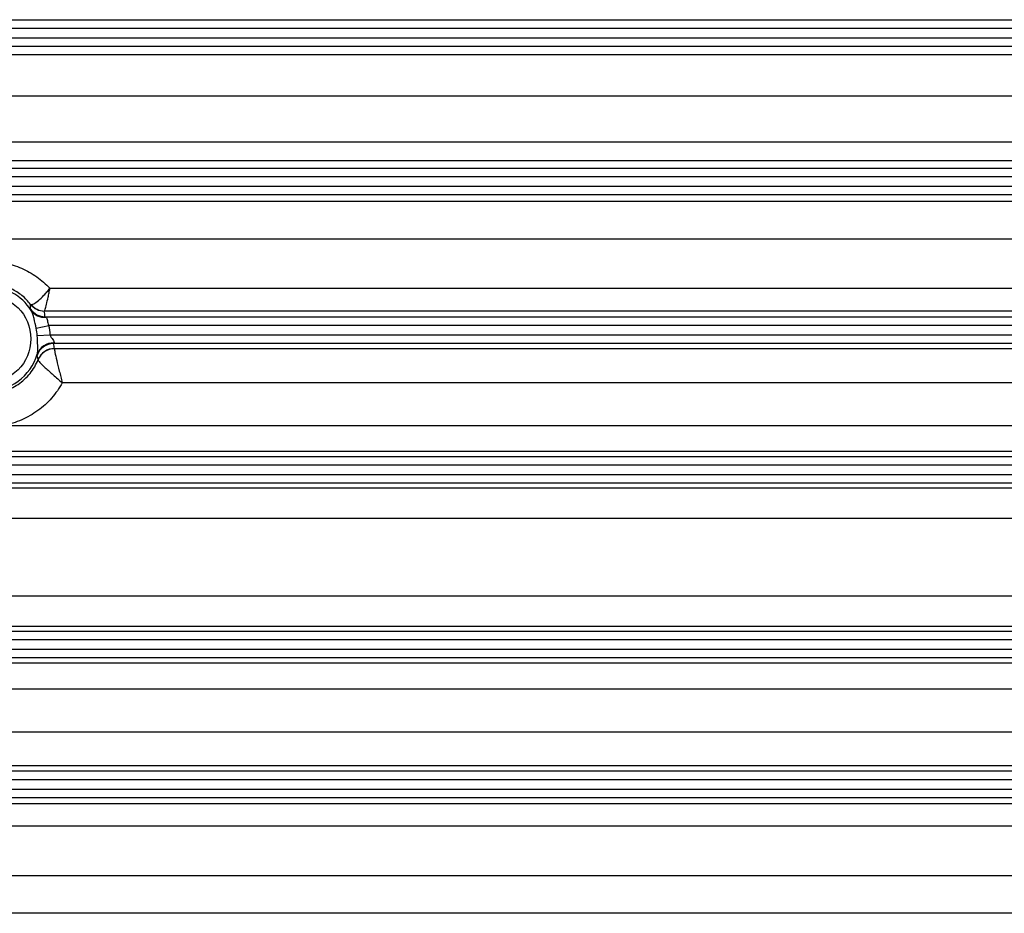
# Model space of a CAD drawing. Header units: millimetres. Extents: x -1087 to -132, y -334 to 655.
# Tile 7 of 63: x -986 to -930, y 86 to 137. Entities that reach past the tile are written whole.
import ezdxf

# ---------------------------------------------------------------- set-up
doc = ezdxf.new("R2010")
doc.units = ezdxf.units.MM

msp = doc.modelspace()

# ---------------------------------------------------------------- linework, layer by layer
at = {"color": 7, "linetype": 'Continuous', "lineweight": 25}
for p, q in [((-1011.189, 137.49), (-896.246, 137.49)), ((-896.246, 136.99), (-1011.189, 136.99)), ((-1011.189, 136.456), (-896.246, 136.456)), ((-896.246, 135.956), (-1011.189, 135.956)), ((-1011.157, 135.496), (-896.122, 135.496)), ((-896.068, 133.112), (-1011.157, 133.112)), ((-1011.157, 130.491), (-896.069, 130.491)), ((-896.122, 129.41), (-1011.157, 129.41)), ((-1011.189, 128.99), (-896.246, 128.99)), ((-896.246, 128.49), (-1011.189, 128.49)), ((-1011.189, 127.956), (-896.246, 127.956)), ((-896.246, 127.456), (-1011.189, 127.456)), ((-1011.157, 127.103), (-896.122, 127.103)), ((-895.934, 124.931), (-1011.157, 124.931)), ((-984.538, 122.115), (-923.741, 122.115)), ((-923.423, 120.816), (-984.855, 120.816)), ((-984.823, 120.49), (-923.456, 120.49)), ((-985.323, 119.832), (-984.595, 119.99)), ((-923.684, 119.99), (-984.595, 119.99)), ((-985.264, 119.408), (-984.52, 119.456)), ((-984.52, 119.456), (-923.759, 119.456)), ((-923.951, 118.956), (-984.327, 118.956)), ((-984.28, 118.668), (-923.999, 118.668)), ((-924.446, 116.71), (-983.833, 116.71)), ((-987.179, 114.268), (-921.1, 114.268)), ((-896.122, 112.765), (-1011.157, 112.765)), ((-1010.126, 112.49), (-897.152, 112.49)), ((-898.143, 111.99), (-1009.334, 111.99)), ((-1009.333, 111.456), (-898.144, 111.456)), ((-898.152, 110.956), (-1009.326, 110.956)), ((-1009.261, 110.694), (-898.218, 110.694)), ((-898.499, 108.938), (-1008.787, 108.938)), ((-1008.787, 104.508), (-898.484, 104.508)), ((-898.218, 102.751), (-1009.261, 102.751)), ((-1009.326, 102.49), (-898.152, 102.49)), ((-1009.334, 101.456), (-898.143, 101.456)), ((-898.144, 101.99), (-1009.333, 101.99)), ((-897.152, 100.956), (-1010.126, 100.956)), ((-1011.157, 100.68), (-896.122, 100.68)), ((-895.935, 99.177), (-1011.157, 99.177)), ((-1011.157, 96.736), (-895.934, 96.736)), ((-894.573, 94.777), (-1012.706, 94.777)), ((-1011.189, 94.49), (-896.246, 94.49)), ((-896.246, 93.99), (-1011.189, 93.99)), ((-1011.189, 93.456), (-896.246, 93.456)), ((-1012.237, 92.63), (-895.042, 92.63)), ((-896.246, 92.956), (-1011.189, 92.956)), ((-895.934, 91.331), (-1011.157, 91.331)), ((-1011.157, 88.514), (-895.934, 88.514)), ((-896.122, 86.342), (-1011.157, 86.342))]:
    msp.add_line(p, q, dxfattribs=at)
msp.add_circle((-988.139, 119.223), 2.509, dxfattribs=at)
for centre, radius, start, end in [((-988.139, 119.223), 3.009, 32.8075, 147.1925), ((-984.861, 121.813), 1, 218.3366, 270.0165), ((-984.849, 121.809), 0.993, 219.1175, 269.6445), ((-984.823, 121.49), 1, 214.3851, 270.0117), ((-984.856, 121.368), 0.914, 214.3051, 275.3762), ((-988.139, 119.223), 2.881, 3.6811, 12.2121), ((-988.139, 119.223), 3.627, 3.6811, 12.2121), ((-984.327, 117.956), 1, 90.0063, 161.5818), ((-984.36, 118.036), 0.953, 86.7266, 161.2085), ((-988.139, 119.223), 3.009, 196.9984, 343.0016), ((-984.286, 117.662), 0.996, 89.6881, 157.7694), ((-984.28, 117.668), 1, 90.0024, 158.0274)]:
    msp.add_arc(centre, radius, start, end, dxfattribs=at)
for centre, major_axis, start_param, end_param in [((-988.139, 120.145), (0, 3.844), 4.802147, 4.887018), ((-988.139, 117.967), (0, 4.511), 4.868374, 4.933314)]:
    msp.add_ellipse(centre, major_axis=major_axis, ratio=0.866113, start_param=start_param, end_param=end_param, dxfattribs=at)
for points, knots in [([(-991.741, 122.115), (-991.512, 122.36), (-991.261, 122.579), (-990.716, 122.962), (-990.418, 123.129), (-989.802, 123.395), (-989.482, 123.496), (-988.819, 123.634), (-988.479, 123.669), (-987.799, 123.669), (-987.461, 123.634), (-986.967, 123.532), (-986.805, 123.49), (-986.483, 123.389), (-986.323, 123.329), (-985.859, 123.129), (-985.568, 122.966), (-985.022, 122.582), (-984.767, 122.36), (-984.538, 122.115)], [0, 0, 0, 0, 0.125, 0.125, 0.25, 0.25, 0.375, 0.375, 0.5, 0.5, 0.625, 0.625, 0.6875, 0.6875, 0.75, 0.75, 0.875, 0.875, 1, 1, 1, 1]), ([(-985.645, 121.193), (-985.788, 121.376), (-985.954, 121.546), (-986.321, 121.846), (-986.52, 121.974), (-986.949, 122.186), (-987.18, 122.27), (-987.649, 122.38), (-987.891, 122.409), (-988.381, 122.41), (-988.627, 122.381), (-989.099, 122.27), (-989.325, 122.189), (-989.756, 121.976), (-989.958, 121.846), (-990.323, 121.548), (-990.489, 121.378), (-990.634, 121.193)], [0, 0, 0, 0, 0.125, 0.125, 0.25, 0.25, 0.375, 0.375, 0.5, 0.5, 0.625, 0.625, 0.75, 0.75, 0.875, 0.875, 1, 1, 1, 1]), ([(-985.62, 121.182), (-985.585, 121.176), (-985.531, 121.193), (-985.387, 121.273), (-985.301, 121.334), (-985.103, 121.501), (-984.995, 121.602), (-984.825, 121.781), (-984.768, 121.843), (-984.653, 121.975), (-984.595, 122.044), (-984.538, 122.115)], [0, 0, 0, 0, 0.25, 0.25, 0.5, 0.5, 0.75, 0.75, 0.875, 0.875, 1, 1, 1, 1]), ([(-984.855, 120.816), (-984.845, 120.822), (-984.83, 120.859), (-984.788, 120.991), (-984.762, 121.083), (-984.704, 121.318), (-984.673, 121.455), (-984.623, 121.689), (-984.606, 121.77), (-984.572, 121.938), (-984.555, 122.026), (-984.538, 122.115)], [0, 0, 0, 0, 0.25, 0.25, 0.5, 0.5, 0.75, 0.75, 0.875, 0.875, 1, 1, 1, 1]), ([(-985.649, 120.925), (-985.648, 120.944), (-985.647, 120.963), (-985.646, 120.982), (-985.643, 121.052), (-985.643, 121.122), (-985.645, 121.193)], [0, 0, 0, 0, 0.002, 0.002, 0.002, 0.009263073, 0.009263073, 0.009263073, 0.009263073]), ([(-985.323, 119.832), (-985.363, 120.018), (-985.405, 120.204), (-985.472, 120.473), (-985.496, 120.56), (-985.547, 120.722), (-985.575, 120.796), (-985.611, 120.853)], [0, 0, 0, 0, 0.5, 0.5, 0.75, 0.75, 1, 1, 1, 1]), ([(-984.77, 120.458), (-984.742, 120.442), (-984.721, 120.419), (-984.694, 120.356), (-984.689, 120.318), (-984.678, 120.23), (-984.673, 120.182), (-984.646, 120.084), (-984.624, 120.035), (-984.595, 119.99)], [0, 0, 0, 0, 0.25, 0.25, 0.5, 0.5, 0.75, 0.75, 1, 1, 1, 1]), ([(-985.262, 118.343), (-985.245, 118.404), (-985.238, 118.486), (-985.232, 118.656), (-985.233, 118.748), (-985.241, 119.026), (-985.252, 119.217), (-985.264, 119.408)], [0, 0, 0, 0, 0.25, 0.25, 0.5, 0.5, 1, 1, 1, 1]), ([(-984.52, 119.456), (-984.51, 119.401), (-984.487, 119.352), (-984.435, 119.259), (-984.405, 119.218), (-984.351, 119.139), (-984.326, 119.101), (-984.295, 119.035), (-984.292, 119.006), (-984.306, 118.987)], [0, 0, 0, 0, 0.25, 0.25, 0.5, 0.5, 0.75, 0.75, 1, 1, 1, 1]), ([(-984.281, 118.658), (-984.282, 118.644), (-984.28, 118.619), (-984.269, 118.547), (-984.261, 118.499), (-984.227, 118.326), (-984.192, 118.17), (-984.106, 117.805), (-984.055, 117.597), (-983.974, 117.268), (-983.946, 117.158), (-983.89, 116.935), (-983.861, 116.82), (-983.833, 116.71)], [0, 0, 0, 0, 0.125, 0.125, 0.25, 0.25, 0.5, 0.5, 0.75, 0.75, 0.875, 0.875, 1, 1, 1, 1]), ([(-991.071, 118.039), (-991.013, 117.897), (-990.945, 117.76), (-990.789, 117.495), (-990.7, 117.366), (-990.406, 117.003), (-990.178, 116.792), (-989.656, 116.437), (-989.374, 116.302), (-988.771, 116.116), (-988.453, 116.068), (-987.821, 116.069), (-987.511, 116.115), (-986.905, 116.302), (-986.623, 116.437), (-986.233, 116.702), (-986.109, 116.8), (-985.881, 117.011), (-985.775, 117.124), (-985.58, 117.365), (-985.49, 117.494), (-985.334, 117.76), (-985.266, 117.897), (-985.208, 118.039)], [0, 0, 0, 0, 0.0625, 0.0625, 0.125, 0.125, 0.25, 0.25, 0.375, 0.375, 0.5, 0.5, 0.625, 0.625, 0.75, 0.75, 0.8125, 0.8125, 0.875, 0.875, 0.9375, 0.9375, 1, 1, 1, 1]), ([(-985.207, 118.042), (-985.212, 118.061), (-985.218, 118.08), (-985.223, 118.098), (-985.239, 118.156), (-985.257, 118.214), (-985.276, 118.272)], [0, 0, 0, 0, 0.002, 0.002, 0.002, 0.008241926, 0.008241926, 0.008241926, 0.008241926]), ([(-985.208, 118.039), (-985.212, 118.023), (-985.206, 118.001), (-985.174, 117.944), (-985.148, 117.909), (-985.044, 117.788), (-984.938, 117.684), (-984.674, 117.442), (-984.517, 117.305), (-984.266, 117.086), (-984.181, 117.012), (-984.009, 116.862), (-983.92, 116.785), (-983.833, 116.71)], [0, 0, 0, 0, 0.125, 0.125, 0.25, 0.25, 0.5, 0.5, 0.75, 0.75, 0.875, 0.875, 1, 1, 1, 1]), ([(-983.833, 116.71), (-984.003, 116.395), (-984.21, 116.1), (-984.678, 115.567), (-984.939, 115.328), (-985.519, 114.906), (-985.83, 114.729), (-986.482, 114.445), (-986.829, 114.337), (-987.179, 114.268)], [0, 0, 0, 0, 0.25, 0.25, 0.5, 0.5, 0.75, 0.75, 1, 1, 1, 1])]:
    msp.add_open_spline(points, degree=3, knots=knots, dxfattribs=at)
for points in [[(-985.645, 121.193), (-985.64, 121.188), (-985.631, 121.184), (-985.62, 121.182)], [(-985.611, 120.853), (-985.635, 120.896), (-985.649, 120.92), (-985.649, 120.925)], [(-984.855, 120.816), (-984.859, 120.815), (-984.86, 120.814), (-984.86, 120.813)], [(-984.823, 120.49), (-984.823, 120.488), (-984.8, 120.475), (-984.77, 120.458)], [(-984.306, 118.987), (-984.32, 118.969), (-984.329, 118.958), (-984.327, 118.956)], [(-985.276, 118.272), (-985.278, 118.276), (-985.273, 118.299), (-985.262, 118.343)], [(-984.28, 118.668), (-984.28, 118.667), (-984.28, 118.663), (-984.281, 118.658)], [(-985.208, 118.039), (-985.207, 118.041), (-985.207, 118.042), (-985.207, 118.042)]]:
    msp.add_open_spline(points, degree=3, dxfattribs=at)

doc.saveas('drawing.dxf')
